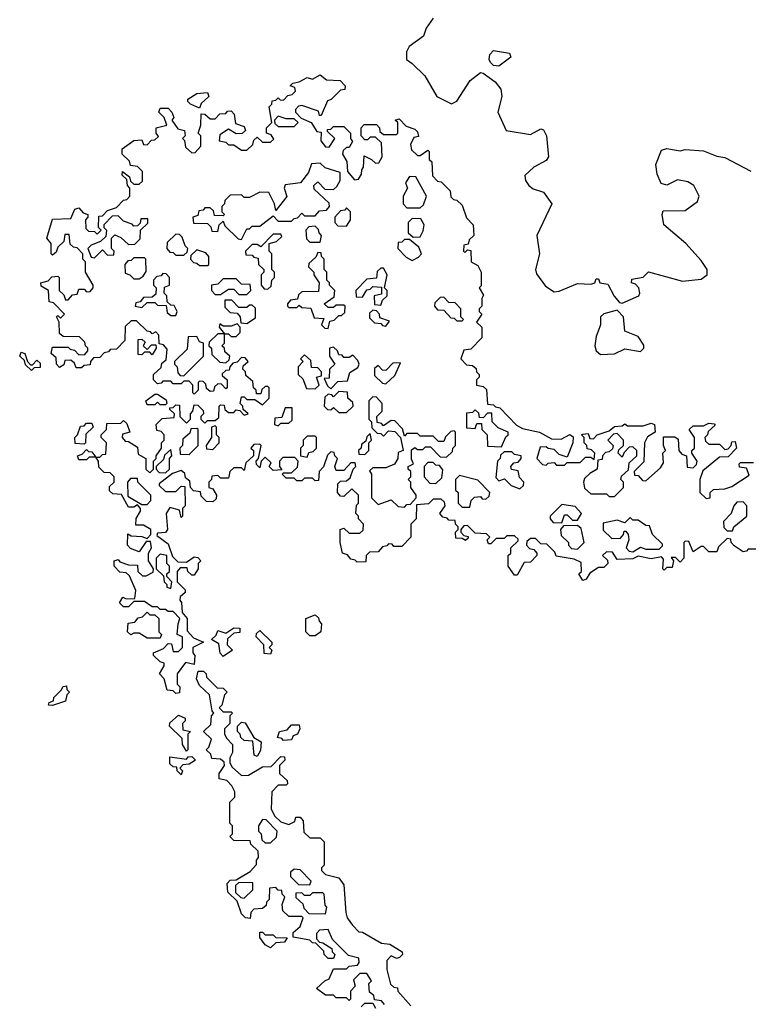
# Model space of a CAD drawing. Extents: x 2528705 to 2678277, y 911730 to 1023331.
# Tile 201 of 241: x 2647690 to 2650465, y 943745 to 947497. Entities that reach past the tile are written whole.
import ezdxf

# ---------------------------------------------------------------- set-up
doc = ezdxf.new("R2010")
doc.units = 0

msp = doc.modelspace()

# ---------------------------------------------------------------- linework, layer by layer
at = {"layer": '0CON20XD'}
for points in [[(2649265, 947502.5), (2649237.5, 947465), (2649227.5, 947435), (2649173.3, 947395), (2649163.8, 947375), (2649163.3, 947345), (2649185, 947330), (2649233.5, 947283.5), (2649278.1, 947205), (2649335, 947177.1), (2649355, 947186.2), (2649406.2, 947265), (2649445, 947296.2), (2649455, 947293.8), (2649500.9, 947260.9), (2649522.1, 947232.1), (2649525.8, 947205), (2649511.4, 947145), (2649543.3, 947075), (2649635, 947060), (2649675, 947081.2), (2649685, 947077.5), (2649696.2, 947055), (2649703.8, 946975), (2649695, 946961.2), (2649648.8, 946935), (2649613.9, 946903.9), (2649616.2, 946885), (2649628.8, 946865), (2649645, 946852.5), (2649685, 946840), (2649716.2, 946795), (2649660, 946675), (2649670, 946605), (2649654.2, 946545), (2649658.3, 946528.3), (2649692.3, 946482.3), (2649725, 946460), (2649745, 946462.5), (2649815, 946492.5), (2649865, 946490), (2649880, 946495), (2649885, 946510), (2649895, 946510), (2649900, 946495), (2649930, 946490), (2649953.6, 946443.6), (2649975, 946420), (2649985, 946417.5), (2650047.5, 946445), (2650052.5, 946455), (2650047.5, 946475), (2650035, 946490), (2650020, 946495), (2650021.7, 946508.3), (2650065, 946516.7), (2650085, 946536.7), (2650215, 946501.2), (2650285, 946508.8), (2650308.8, 946525), (2650308, 946545), (2650285, 946580), (2650226.7, 946645), (2650143.8, 946715), (2650136.7, 946755), (2650140.8, 946769.2), (2650225, 946770), (2650271.2, 946805), (2650278, 946825), (2650257.5, 946865), (2650235, 946879.4), (2650195, 946886.9), (2650155, 946866.2), (2650133.6, 946873.6), (2650118.3, 946908.3), (2650113.3, 946945), (2650135, 947000), (2650155, 947006.7), (2650205, 946997.5), (2650225, 947002.5), (2650295, 946997.5), (2650345, 946977.5), (2650375, 946972.5), (2650475, 946920)], [(2649515, 947320), (2649495, 947323.3), (2649483.6, 947333.6), (2649477.5, 947345), (2649480, 947365), (2649495, 947380), (2649555, 947370), (2649560, 947355), (2649515, 947320)], [(2648515, 946010), (2648528.3, 946008.3), (2648545, 945990), (2648560, 945995), (2648541.7, 946011.7), (2648540, 946025), (2648530, 946035), (2648535, 946060), (2648545, 946060), (2648555, 946050), (2648585, 946050), (2648615, 946030), (2648640, 946055), (2648640, 946095), (2648635, 946100), (2648625, 946100), (2648611.7, 946088.3), (2648608.3, 946071.7), (2648591.7, 946071.7), (2648590, 946085), (2648580, 946095), (2648578.3, 946118.3), (2648551.7, 946141.7), (2648550, 946155), (2648540, 946165), (2648541.7, 946178.3), (2648560, 946195), (2648548.3, 946208.3), (2648535, 946210), (2648518.3, 946191.7), (2648501.7, 946188.3), (2648490, 946175), (2648488.3, 946161.7), (2648475, 946160), (2648461.7, 946148.3), (2648461.7, 946141.7), (2648480, 946125), (2648480, 946095), (2648475, 946090), (2648458.3, 946108.3), (2648445, 946110), (2648431.7, 946098.3), (2648428.3, 946081.7), (2648415, 946080), (2648401.7, 946091.7), (2648398.3, 946108.3), (2648388.3, 946118.3), (2648375, 946120), (2648370, 946115), (2648370, 946085), (2648355, 946070), (2648350, 946075), (2648350, 946105), (2648335, 946120), (2648315, 946120), (2648305, 946110), (2648275, 946110), (2648265, 946120), (2648235, 946120), (2648228.3, 946111.7), (2648215, 946110), (2648200, 946125), (2648200, 946145), (2648228.3, 946171.7), (2648231.7, 946188.3), (2648248.3, 946201.7), (2648251.7, 946241.7), (2648238.3, 946258.3), (2648221.7, 946261.7), (2648220, 946295), (2648208.3, 946308.3), (2648195, 946300), (2648188.3, 946308.3), (2648175, 946310), (2648135, 946350), (2648115, 946350), (2648091.7, 946328.3), (2648090, 946275), (2648058.3, 946241.7), (2648035, 946240), (2648028.3, 946231.7), (2648011.7, 946228.3), (2647995, 946210), (2647971.7, 946208.3), (2647960, 946195), (2647958.3, 946181.7), (2647935, 946180), (2647925, 946170), (2647905, 946170), (2647898.3, 946188.3), (2647885, 946200), (2647861.7, 946198.3), (2647858.3, 946181.7), (2647841.7, 946171.7), (2647830, 946185), (2647828.3, 946208.3), (2647810, 946225), (2647815, 946250), (2647875, 946250), (2647881.7, 946241.7), (2647898.3, 946238.3), (2647915, 946220), (2647938.3, 946221.7), (2647950, 946235), (2647950, 946245), (2647940, 946255), (2647938.3, 946268.3), (2647918.3, 946288.3), (2647855, 946290), (2647841.7, 946301.7), (2647840, 946345), (2647830, 946365), (2647835, 946370), (2647845, 946360), (2647860, 946375), (2647818.3, 946418.3), (2647801.7, 946421.7), (2647800, 946465), (2647771.7, 946481.7), (2647770, 946495), (2647798.3, 946501.7), (2647813, 946517), (2647835, 946520), (2647840, 946515), (2647840, 946465), (2647858.3, 946448.3), (2647865, 946430), (2647875, 946430), (2647891.7, 946448.3), (2647908.3, 946451.7), (2647915, 946470), (2647935, 946470), (2647945, 946460), (2647958.3, 946461.7), (2647970, 946475), (2647970, 946485), (2647940, 946535), (2647940, 946575), (2647930, 946585), (2647930, 946605), (2647908.3, 946628.3), (2647895, 946630), (2647881.7, 946641.7), (2647878.3, 946678.3), (2647861.7, 946678.3), (2647858.3, 946651.7), (2647835, 946630), (2647828.3, 946611.7), (2647815, 946600), (2647810, 946605), (2647810, 946645), (2647793.3, 946665), (2647815, 946737.5), (2647885, 946740), (2647900, 946775), (2647915, 946780), (2647931.7, 946761.7), (2647950, 946755), (2647950, 946745), (2647940, 946735), (2647941.7, 946701.7), (2647951.7, 946691.7), (2647975, 946690), (2647985, 946680), (2648000, 946695), (2647990, 946705), (2647991.7, 946748.3), (2648005, 946750), (2648025, 946770), (2648058.3, 946781.7), (2648085, 946810), (2648098.3, 946811.7), (2648110, 946825), (2648110, 946855), (2648100, 946865), (2648098.3, 946888.3), (2648080, 946905), (2648081.7, 946918.3), (2648108.3, 946898.3), (2648111.7, 946881.7), (2648125, 946870), (2648145, 946870), (2648158.3, 946881.7), (2648158.3, 946918.3), (2648138.3, 946938.3), (2648111.7, 946941.7), (2648108.3, 946958.3), (2648080, 946985), (2648080, 947005), (2648125, 947037.5), (2648155, 947040), (2648161.7, 947021.7), (2648175, 947020), (2648191.7, 947038.3), (2648205, 947040), (2648218.3, 947051.7), (2648210, 947065), (2648210, 947085), (2648250, 947095), (2648240, 947125), (2648220, 947145), (2648225, 947160), (2648255, 947160), (2648270, 947145), (2648277.5, 947125), (2648270, 947115), (2648291.7, 947081.7), (2648317.5, 947075), (2648320, 947055), (2648310, 947045), (2648317.5, 947037.5), (2648321.7, 947011.7), (2648345, 946990), (2648358.3, 946991.7), (2648380, 947015), (2648380, 947055), (2648370, 947065), (2648380, 947095), (2648381.7, 947138.3), (2648395, 947137.5), (2648415, 947120), (2648435, 947120), (2648451.7, 947138.3), (2648475, 947140), (2648481.7, 947148.3), (2648495, 947150), (2648507, 947137), (2648511.7, 947101.7), (2648545, 947090), (2648550, 947075), (2648537, 947063), (2648515, 947062.5), (2648485, 947080), (2648451.7, 947058.3), (2648450, 947035), (2648475, 947030), (2648485, 947020), (2648505, 947020), (2648535, 947000), (2648555, 947000), (2648578.3, 947021.7), (2648581.7, 947038.3), (2648595, 947050), (2648615, 947030), (2648645, 947030), (2648658.3, 947041.7), (2648648.3, 947058.3), (2648630, 947065), (2648630, 947085), (2648650, 947105), (2648640, 947165), (2648650, 947175), (2648651.7, 947188.3), (2648665, 947190), (2648675, 947200), (2648681.7, 947191.7), (2648695, 947190), (2648711.7, 947208.3), (2648728.3, 947211.7), (2648740, 947225), (2648738.3, 947238.3), (2648720, 947245), (2648730, 947255), (2648755, 947260), (2648785, 947277.5), (2648805, 947270), (2648835, 947286.7), (2648858.3, 947268.3), (2648910, 947265), (2648930, 947245), (2648928.3, 947231.7), (2648911.7, 947228.3), (2648876.4, 947193.6), (2648861.7, 947188.3), (2648838.3, 947131.7), (2648831.7, 947131.7), (2648828.3, 947148.3), (2648765, 947170), (2648751.7, 947168.3), (2648740, 947155), (2648740, 947145), (2648761.7, 947121.7), (2648800, 947105), (2648821.7, 947071.7), (2648838.3, 947068.3), (2648837.5, 947035), (2648855, 947012.5), (2648868.3, 947011.7), (2648890, 947045), (2648861.7, 947071.7), (2648861.7, 947078.3), (2648875, 947080), (2648885, 947090), (2648925, 947090), (2648950, 947065), (2648950, 947045), (2648957, 947033), (2648945, 947010), (2648935, 947010), (2648921.7, 946998.3), (2648920, 946985), (2648936.4, 946956.4), (2648938.3, 946918.3), (2648965, 946887.5), (2648980, 946890), (2648991.7, 946908.3), (2648992.5, 946925), (2649000, 946935), (2649001.7, 946978.3), (2649030, 946965), (2649045, 946950), (2649058.3, 946951.7), (2649070, 946975), (2649068.3, 947028.3), (2649045, 947050), (2649025, 947050), (2649015, 947040), (2649005, 947040), (2648990, 947055), (2648990, 947085), (2649001.7, 947098.3), (2649048.3, 947098.3), (2649060, 947085), (2649061.7, 947071.7), (2649075, 947060), (2649125, 947060), (2649130, 947065), (2649130, 947105), (2649120, 947115), (2649135, 947120), (2649161.7, 947091.7), (2649195, 947080), (2649205, 947070), (2649208.3, 947051.7), (2649191.7, 947048.3), (2649178.3, 947021.7), (2649181.7, 947001.7), (2649205, 946980), (2649215, 946980), (2649245, 947000), (2649250, 946995), (2649250, 946965), (2649260, 946955), (2649261.7, 946901.7), (2649281.7, 946881.7), (2649295, 946880), (2649330, 946845), (2649331.7, 946821.7), (2649341.7, 946811.7), (2649355, 946810), (2649375, 946790), (2649391.7, 946741.7), (2649417.5, 946715), (2649420, 946675), (2649401.7, 946658.3), (2649398.3, 946641.7), (2649381.7, 946638.3), (2649380, 946615), (2649385, 946610), (2649395, 946620), (2649408.3, 946618.3), (2649410, 946575), (2649435, 946560), (2649447.5, 946535), (2649447.5, 946482.5), (2649440, 946475), (2649457, 946447), (2649450, 946435), (2649450, 946405), (2649440, 946395), (2649440, 946385), (2649450, 946375), (2649430, 946345), (2649450, 946325), (2649450, 946285), (2649408.3, 946241.7), (2649381.7, 946238.3), (2649370, 946205), (2649391.7, 946181.7), (2649415, 946180), (2649428.3, 946168.3), (2649430, 946155), (2649440, 946145), (2649440, 946135), (2649430, 946125), (2649430, 946105), (2649455, 946100), (2649468.3, 946088.3), (2649471.7, 946031.7), (2649495, 946030), (2649501.7, 946021.7), (2649518.3, 946018.3), (2649581.7, 945951.7), (2649605, 945940), (2649670, 945925), (2649715, 945900), (2649751.7, 945898.3), (2649785, 945916.2), (2649798.3, 945908.3), (2649796.7, 945885), (2649775, 945830), (2649745, 945840), (2649725, 945860), (2649703, 945863), (2649695, 945870), (2649671.7, 945868.3), (2649660, 945825), (2649681.7, 945801.7), (2649695, 945800), (2649703, 945807), (2649725, 945810), (2649735, 945800), (2649765, 945800), (2649775, 945810), (2649825, 945810), (2649845, 945830), (2649865, 945830), (2649878.3, 945821.7), (2649880, 945845), (2649868.3, 945858.3), (2649851.7, 945861.7), (2649850, 945875), (2649840, 945885), (2649840, 945905), (2649830, 945915), (2649835, 945917.5), (2649855, 945920), (2649861.7, 945901.7), (2649875, 945900), (2649890, 945915), (2649935, 945930), (2649955, 945947.5), (2649985, 945950), (2649995, 945956.7), (2650005, 945950), (2650065, 945950), (2650095, 945960), (2650107.5, 945955), (2650110, 945925), (2650081.7, 945908.3), (2650070, 945885), (2650067, 945813), (2650030, 945775), (2650031.7, 945761.7), (2650045, 945760), (2650061.7, 945741.7), (2650075, 945740), (2650130, 945790), (2650141.7, 945808.3), (2650140, 945845), (2650150, 945855), (2650142.5, 945875), (2650142.5, 945907.5), (2650185, 945907.5), (2650198.3, 945898.3), (2650200, 945855), (2650211.7, 945841.7), (2650230, 945835), (2650231.7, 945791.7), (2650255, 945790), (2650268.3, 945801.7), (2650270, 945815), (2650250, 945845), (2650250, 945855), (2650260, 945865), (2650260, 945905), (2650240, 945935), (2650255, 945950), (2650295, 945950), (2650315, 945960), (2650335, 945957.5), (2650338.3, 945951.7)], [(2648375, 947160), (2648340, 947175), (2648330, 947185), (2648330, 947195), (2648365, 947215.8), (2648405, 947220), (2648410, 947205), (2648381.7, 947178.3), (2648375, 947160)], [(2648735, 947090), (2648750, 947105), (2648735, 947120), (2648705, 947120), (2648675, 947130), (2648660, 947115), (2648661.7, 947101.7), (2648675, 947090), (2648735, 947090)], [(2648535, 946660), (2648555, 946700), (2648565, 946700), (2648575, 946710), (2648605, 946710), (2648655, 946750), (2648675, 946730), (2648725, 946730), (2648735, 946740), (2648748.3, 946741.7), (2648765, 946760), (2648775, 946750), (2648815, 946750), (2648831.7, 946768.3), (2648858.3, 946771.7), (2648870, 946785), (2648868.3, 946798.3), (2648811.7, 946851.7), (2648810, 946865), (2648825, 946880), (2648851.7, 946851.7), (2648885, 946850), (2648898.3, 946861.7), (2648910, 946885), (2648910, 946915), (2648853, 946933), (2648835, 946950), (2648801.7, 946948.3), (2648790, 946915), (2648760, 946875), (2648701.7, 946868.3), (2648697.5, 946855), (2648707, 946823), (2648665, 946770), (2648660, 946795), (2648638.3, 946838.3), (2648605, 946840), (2648565, 946820), (2648545, 946820), (2648535, 946830), (2648491.7, 946828.3), (2648471.7, 946808.3), (2648470, 946795), (2648460, 946785), (2648460, 946765), (2648470, 946755), (2648465, 946750), (2648431.7, 946751.7), (2648428.3, 946768.3), (2648415, 946780), (2648395, 946780), (2648388.3, 946771.7), (2648371.7, 946768.3), (2648368.3, 946751.7), (2648350, 946745), (2648351.7, 946721.7), (2648405, 946720), (2648418.3, 946708.3), (2648421.7, 946691.7), (2648445, 946690), (2648450, 946715), (2648465, 946730), (2648471.7, 946711.7), (2648521.7, 946661.7), (2648535, 946660)], [(2649215, 946780), (2649228.3, 946791.7), (2649240, 946825), (2649198.3, 946898.3), (2649175, 946900), (2649160, 946875), (2649167.5, 946855), (2649150, 946825), (2649150, 946795), (2649165, 946780), (2649215, 946780)], [(2647975, 946590), (2648005, 946620), (2648025, 946600), (2648048.3, 946601.7), (2648050, 946615), (2648040, 946625), (2648040, 946665), (2648052.5, 946677.5), (2648075, 946667.5), (2648105, 946640), (2648128.3, 946641.7), (2648148.3, 946661.7), (2648150, 946695), (2648178.3, 946721.7), (2648178.3, 946738.3), (2648151.7, 946738.3), (2648148.3, 946721.7), (2648138.3, 946711.7), (2648125, 946710), (2648118.3, 946718.3), (2648085, 946730), (2648065, 946750), (2648041.7, 946748.3), (2648010, 946715), (2648010, 946705), (2648020, 946695), (2648018.3, 946671.7), (2647998.3, 946651.7), (2647961.7, 946638.3), (2647950, 946625), (2647961.7, 946591.7), (2647975, 946590)], [(2648935, 946710), (2648950, 946735), (2648950, 946765), (2648935, 946780), (2648928.3, 946771.7), (2648911.7, 946768.3), (2648890, 946745), (2648890, 946725), (2648901.7, 946711.7), (2648935, 946710)], [(2648835, 946650), (2648840, 946675), (2648830, 946685), (2648828.3, 946698.3), (2648815, 946710), (2648791.7, 946708.3), (2648780, 946695), (2648781.7, 946661.7), (2648795, 946650), (2648835, 946650)], [(2649188.3, 946668.3), (2649215, 946670), (2649227, 946693), (2649230, 946715), (2649218.3, 946738.3), (2649185, 946740), (2649170, 946725), (2649170, 946685), (2649188.3, 946668.3)], [(2648315, 946600), (2648328.3, 946611.7), (2648330, 946625), (2648320, 946635), (2648308.3, 946668.3), (2648298.3, 946678.3), (2648285, 946680), (2648251.7, 946648.3), (2648250, 946625), (2648261.7, 946611.7), (2648275, 946610), (2648285, 946600), (2648315, 946600)], [(2648635, 946470), (2648648.3, 946481.7), (2648650, 946505), (2648660, 946515), (2648660, 946535), (2648650, 946545), (2648650, 946605), (2648640, 946615), (2648640, 946645), (2648668.3, 946651.7), (2648688.3, 946671.7), (2648685, 946680), (2648655, 946680), (2648608.3, 946631.7), (2648595, 946640), (2648575, 946640), (2648550, 946615), (2648551.7, 946601.7), (2648575, 946600), (2648581.7, 946591.7), (2648598.3, 946588.3), (2648600, 946565), (2648620, 946545), (2648620, 946535), (2648610, 946525), (2648610, 946485), (2648621.7, 946471.7), (2648635, 946470)], [(2649185, 946580), (2649208.3, 946591.7), (2649220, 946605), (2649210, 946630), (2649175, 946660), (2649155, 946660), (2649145, 946650), (2649131.7, 946648.3), (2649130, 946625), (2649161.7, 946591.7), (2649185, 946580)], [(2648405, 946560), (2648410, 946565), (2648410, 946595), (2648398.3, 946608.3), (2648365, 946620), (2648341.7, 946598.3), (2648340, 946585), (2648351.7, 946571.7), (2648365, 946570), (2648375, 946560), (2648405, 946560)], [(2648865, 946320), (2648871.7, 946348.3), (2648888.3, 946351.7), (2648905, 946370), (2648915, 946370), (2648928.3, 946381.7), (2648930, 946405), (2648925, 946410), (2648895, 946410), (2648885, 946400), (2648865, 946400), (2648850, 946415), (2648888.3, 946441.7), (2648890, 946465), (2648870, 946485), (2648870, 946495), (2648860, 946505), (2648860, 946535), (2648850, 946545), (2648850, 946585), (2648840, 946595), (2648838.3, 946608.3), (2648825, 946610), (2648818.3, 946591.7), (2648791.7, 946568.3), (2648790, 946555), (2648810, 946535), (2648810, 946525), (2648830, 946495), (2648828.3, 946461.7), (2648765, 946460), (2648751.7, 946448.3), (2648748.3, 946431.7), (2648721.7, 946428.3), (2648710, 946415), (2648710, 946405), (2648715, 946400), (2648745, 946400), (2648755, 946410), (2648765, 946400), (2648798.3, 946398.3), (2648811.7, 946361.7), (2648848.3, 946358.3), (2648840, 946335), (2648851.7, 946321.7), (2648865, 946320)], [(2648145, 946510), (2648160, 946520), (2648171.7, 946538.3), (2648170, 946585), (2648165, 946590), (2648125, 946590), (2648115, 946580), (2648101.7, 946578.3), (2648090, 946565), (2648091.7, 946531.7), (2648110, 946525), (2648125, 946510), (2648145, 946510)], [(2648285, 946370), (2648290, 946385), (2648278.3, 946408.3), (2648265, 946410), (2648251.7, 946421.7), (2648250, 946445), (2648240, 946455), (2648241.7, 946478.3), (2648260, 946485), (2648260, 946515), (2648248.3, 946528.3), (2648235, 946530), (2648228.3, 946521.7), (2648211.7, 946518.3), (2648200, 946505), (2648200, 946485), (2648210, 946475), (2648208.3, 946451.7), (2648195, 946440), (2648161.7, 946438.3), (2648148.3, 946421.7), (2648131.7, 946418.3), (2648130, 946405), (2648155, 946400), (2648175, 946420), (2648205, 946420), (2648215, 946410), (2648248.3, 946408.3), (2648251.7, 946381.7), (2648265, 946370), (2648285, 946370)], [(2649065, 946410), (2649071.7, 946428.3), (2649090, 946445), (2649090, 946465), (2649080, 946475), (2649090, 946525), (2649075, 946550), (2649065, 946550), (2649051.7, 946538.3), (2649048.3, 946511.7), (2649011.7, 946508.3), (2648970, 946465), (2648971.7, 946441.7), (2648995, 946440), (2649011.7, 946468.3), (2649025, 946470), (2649035, 946480), (2649068.3, 946478.3), (2649068.3, 946451.7), (2649040, 946445), (2649041.7, 946411.7), (2649065, 946410)], [(2648555, 946450), (2648570, 946465), (2648568.3, 946488.3), (2648535, 946490), (2648515, 946510), (2648465, 946510), (2648445, 946490), (2648420, 946485), (2648420, 946465), (2648435, 946450), (2648455, 946450), (2648485, 946470), (2648505, 946470), (2648525, 946450), (2648555, 946450)], [(2648555, 946340), (2648588.3, 946361.7), (2648588.3, 946398.3), (2648575, 946410), (2648565, 946410), (2648555, 946400), (2648525, 946400), (2648498.3, 946428.3), (2648471.7, 946428.3), (2648471.7, 946401.7), (2648491.7, 946381.7), (2648518.3, 946378.3), (2648530, 946365), (2648531.7, 946341.7), (2648555, 946340)], [(2649375, 946350), (2649380, 946355), (2649370, 946365), (2649370, 946395), (2649348.3, 946418.3), (2649325, 946420), (2649305, 946440), (2649291.7, 946438.3), (2649271.7, 946418.3), (2649270, 946405), (2649281.7, 946391.7), (2649305, 946390), (2649331.7, 946361.7), (2649345, 946360), (2649355, 946350), (2649375, 946350)], [(2649085, 946330), (2649098.3, 946348.3), (2649061.7, 946361.7), (2649060, 946375), (2649048.3, 946388.3), (2649035, 946390), (2649021.7, 946378.3), (2649021.7, 946361.7), (2649041.7, 946341.7), (2649065, 946340), (2649071.7, 946331.7), (2649085, 946330)], [(2649901.9, 946221.9), (2649955, 946224.2), (2649995, 946243.3), (2650055, 946233.3), (2650067.5, 946245), (2650067, 946257), (2650045, 946290), (2649995, 946310), (2649990, 946365), (2649965, 946390), (2649915, 946376.7), (2649902.5, 946365), (2649902.5, 946335), (2649885, 946290), (2649880, 946255), (2649886.2, 946235), (2649901.9, 946221.9)], [(2648515, 946290), (2648530, 946305), (2648530, 946325), (2648518.3, 946338.3), (2648495, 946330), (2648465, 946330), (2648451.7, 946338.3), (2648450, 946325), (2648470, 946300), (2648485, 946300), (2648495, 946290), (2648515, 946290)], [(2648475, 946190), (2648488.3, 946201.7), (2648490, 946215), (2648471.7, 946231.7), (2648470, 946245), (2648460, 946255), (2648470, 946265), (2648470, 946300), (2648445, 946300), (2648411.7, 946268.3), (2648410, 946255), (2648420, 946245), (2648421.7, 946221.7), (2648451.7, 946191.7), (2648475, 946190)], [(2648195, 946220), (2648185, 946230), (2648165, 946230), (2648155, 946220), (2648141.7, 946221.7), (2648141.7, 946278.3), (2648155, 946280), (2648168.3, 946268.3), (2648160, 946255), (2648175, 946240), (2648191.7, 946258.3), (2648208.3, 946258.3), (2648210, 946245), (2648195, 946220)], [(2648315, 946140), (2648390, 946215), (2648390, 946265), (2648375, 946270), (2648365, 946290), (2648331.7, 946288.3), (2648328.3, 946241.7), (2648280, 946195), (2648280, 946185), (2648290, 946175), (2648291.7, 946151.7), (2648301.7, 946141.7), (2648315, 946140)], [(2647735, 946160), (2647711.7, 946181.7), (2647708.3, 946198.3), (2647690, 946215), (2647695, 946230), (2647710, 946225), (2647720, 946195), (2647731.7, 946181.7), (2647738.3, 946181.7), (2647755, 946200), (2647768.3, 946188.3), (2647768.3, 946171.7), (2647745, 946170), (2647735, 946160)], [(2648815, 946090), (2648830, 946105), (2648820, 946135), (2648840, 946140), (2648840, 946155), (2648825, 946170), (2648801.7, 946171.7), (2648798.3, 946198.3), (2648775, 946220), (2648760, 946205), (2648770, 946195), (2648750, 946175), (2648750, 946145), (2648768.3, 946128.3), (2648781.7, 946091.7), (2648815, 946090)], [(2648875, 946090), (2648901.7, 946118.3), (2648938.3, 946121.7), (2648947, 946153), (2648978.3, 946171.7), (2648982.5, 946185), (2648978.3, 946198.3), (2648958.3, 946218.3), (2648945, 946210), (2648925, 946210), (2648918.3, 946218.3), (2648905, 946220), (2648900, 946235), (2648885, 946250), (2648870, 946245), (2648870, 946215), (2648890, 946185), (2648870, 946165), (2648868.3, 946131.7), (2648850, 946130), (2648861.7, 946101.7), (2648875, 946090)], [(2649085, 946110), (2649118.3, 946141.7), (2649140, 946190), (2649111.7, 946188.3), (2649085, 946160), (2649071.7, 946161.7), (2649055, 946180), (2649041.7, 946168.3), (2649041.7, 946141.7), (2649071.7, 946111.7), (2649085, 946110)], [(2648245, 946030), (2648225, 946030), (2648215, 946040), (2648205, 946030), (2648175, 946030), (2648170, 946045), (2648205, 946070), (2648215, 946070), (2648248.3, 946048.3), (2648250, 946035), (2648245, 946030)], [(2648935, 946000), (2648960, 946025), (2648958.3, 946038.3), (2648940, 946055), (2648938.3, 946078.3), (2648905, 946080), (2648885, 946060), (2648878.3, 946068.3), (2648865, 946070), (2648851.7, 946058.3), (2648850, 946025), (2648861.7, 946011.7), (2648875, 946010), (2648885, 946020), (2648905, 946000), (2648935, 946000)], [(2649155, 945640), (2649165, 945650), (2649178.3, 945651.7), (2649200, 945675), (2649200, 945685), (2649180, 945715), (2649180, 945735), (2649170, 945745), (2649180, 945755), (2649180, 945775), (2649170, 945785), (2649170, 945795), (2649190, 945805), (2649182.5, 945822.5), (2649181.7, 945858.3), (2649195, 945867.5), (2649205, 945860), (2649225, 945860), (2649235, 945870), (2649255, 945870), (2649291.7, 945831.7), (2649315, 945830), (2649338.3, 945851.7), (2649340, 945865), (2649350, 945875), (2649350, 945925), (2649345, 945930), (2649331.7, 945928.3), (2649311.7, 945908.3), (2649305, 945890), (2649285, 945890), (2649265, 945910), (2649215, 945910), (2649205, 945920), (2649165, 945920), (2649155, 945910), (2649148.3, 945938.3), (2649118.3, 945968.3), (2649105, 945970), (2649075, 945950), (2649068.3, 945958.3), (2649051.7, 945961.7), (2649050, 945985), (2649070, 946005), (2649070, 946035), (2649048.3, 946058.3), (2649035, 946060), (2649020, 946045), (2649020, 945975), (2649030, 945965), (2649031.7, 945941.7), (2649051.7, 945921.7), (2649065, 945920), (2649075, 945910), (2649095, 945930), (2649118.3, 945928.3), (2649140, 945905), (2649150, 945855), (2649131.7, 945848.3), (2649130, 945825), (2649117, 945803), (2649085, 945790), (2649035, 945790), (2649021.7, 945778.3), (2649030, 945765), (2649030, 945675), (2649055, 945650), (2649105, 945667.5), (2649131.7, 945641.7), (2649155, 945640)], [(2649861.7, 945388.3), (2649847.5, 945365), (2649835, 945360), (2649820, 945385), (2649830, 945395), (2649828.3, 945428.3), (2649801.7, 945441.7), (2649733, 945453), (2649728.3, 945468.3), (2649698.3, 945498.3), (2649675, 945500), (2649655, 945520), (2649635, 945520), (2649621.7, 945508.3), (2649620, 945495), (2649631.7, 945481.7), (2649648.3, 945478.3), (2649660, 945465), (2649660, 945455), (2649635, 945430), (2649611.7, 945428.3), (2649585, 945380), (2649575, 945380), (2649550, 945415), (2649550, 945455), (2649560, 945465), (2649560, 945485), (2649588.3, 945511.7), (2649588.3, 945518.3), (2649575, 945530), (2649545, 945530), (2649535, 945520), (2649505, 945520), (2649485, 945500), (2649475, 945500), (2649470, 945515), (2649480, 945525), (2649468.3, 945538.3), (2649425, 945540), (2649395, 945570), (2649381.7, 945568.3), (2649370, 945555), (2649370, 945545), (2649381.7, 945531.7), (2649398.3, 945528.3), (2649398.3, 945521.7), (2649387.5, 945512.5), (2649375, 945520), (2649351.7, 945521.7), (2649350, 945545), (2649360, 945555), (2649360, 945565), (2649350, 945575), (2649348.3, 945588.3), (2649325, 945590), (2649318.3, 945598.3), (2649301.7, 945601.7), (2649290, 945615), (2649310, 945645), (2649308.3, 945658.3), (2649295, 945670), (2649265, 945670), (2649247, 945653), (2649201.7, 945648.3), (2649200, 945595), (2649180, 945575), (2649180, 945525), (2649145, 945490), (2649115, 945490), (2649108.3, 945498.3), (2649095, 945500), (2649088.3, 945491.7), (2649071.7, 945488.3), (2649055, 945470), (2649021.7, 945468.3), (2649010, 945455), (2649008.3, 945431.7), (2648975, 945430), (2648968.3, 945438.3), (2648951.7, 945441.7), (2648938.3, 945458.3), (2648920, 945465), (2648910, 945505), (2648910, 945555), (2648925, 945560), (2648945, 945540), (2648985, 945540), (2648998.3, 945551.7), (2649000, 945575), (2648980, 945595), (2648980, 945605), (2648970, 945615), (2648973, 945647), (2648980, 945655), (2648980, 945685), (2648955, 945710), (2648925, 945680), (2648911.7, 945681.7), (2648900, 945695), (2648901.7, 945728.3), (2648911.7, 945738.3), (2648935, 945740), (2648948.3, 945751.7), (2648960, 945785), (2648970, 945795), (2648968.3, 945808.3), (2648951.7, 945808.3), (2648925, 945780), (2648895, 945780), (2648890, 945795), (2648900, 945825), (2648890, 945835), (2648888.3, 945848.3), (2648875, 945850), (2648861.7, 945838.3), (2648847, 945793), (2648830, 945775), (2648828.3, 945741.7), (2648815, 945740), (2648805, 945750), (2648775, 945750), (2648765, 945740), (2648745, 945740), (2648735, 945750), (2648705, 945750), (2648690, 945765), (2648695, 945770), (2648725, 945770), (2648748.3, 945791.7), (2648750, 945815), (2648738.3, 945828.3), (2648691.7, 945828.3), (2648680, 945815), (2648680, 945795), (2648688.3, 945781.7), (2648655, 945780), (2648640, 945795), (2648648.3, 945808.3), (2648625, 945830), (2648610, 945815), (2648605, 945790), (2648591.7, 945801.7), (2648590, 945815), (2648600, 945825), (2648610, 945875), (2648605, 945880), (2648581.7, 945878.3), (2648570, 945865), (2648580, 945855), (2648580, 945835), (2648551.7, 945808.3), (2648545, 945780), (2648535, 945790), (2648505, 945790), (2648490, 945775), (2648485, 945750), (2648455, 945750), (2648445, 945760), (2648421.7, 945758.3), (2648420, 945745), (2648410, 945735), (2648410, 945715), (2648425, 945710), (2648440, 945685), (2648438.3, 945671.7), (2648425, 945660), (2648401.7, 945661.7), (2648381.7, 945681.7), (2648378.3, 945698.3), (2648351.7, 945701.7), (2648340, 945715), (2648338.3, 945738.3), (2648321.7, 945751.7), (2648318.3, 945768.3), (2648305, 945780), (2648271.7, 945768.3), (2648221.7, 945728.3), (2648221.7, 945721.7), (2648245, 945700), (2648285, 945700), (2648305, 945720), (2648318.3, 945718.3), (2648320, 945645), (2648310, 945635), (2648310, 945605), (2648305, 945600), (2648298.3, 945628.3), (2648261.7, 945638.3), (2648247.5, 945615), (2648252.5, 945555), (2648245, 945542.5), (2648215, 945540), (2648211.7, 945531.7), (2648255, 945500), (2648271.7, 945451.7), (2648291.7, 945431.7), (2648325, 945430), (2648355, 945450), (2648368.3, 945448.3), (2648380, 945435), (2648370, 945425), (2648370, 945405), (2648355, 945380), (2648345, 945380), (2648330, 945395), (2648328.3, 945408.3), (2648301.7, 945408.3), (2648290, 945395), (2648290, 945355), (2648320, 945325), (2648320, 945315), (2648301.7, 945298.3), (2648300, 945285), (2648306.4, 945276.4), (2648308.3, 945238.3), (2648327.5, 945215), (2648328.3, 945168.3), (2648351.7, 945141.7), (2648390, 945125), (2648350, 945105), (2648350, 945085), (2648357.5, 945075), (2648355, 945040), (2648321.7, 945048.3), (2648290, 945005), (2648290, 944965), (2648300, 944955), (2648298.3, 944931.7), (2648285, 944930), (2648275, 944940), (2648251.7, 944941.7), (2648240, 944985), (2648222.5, 945005), (2648240, 945035), (2648240, 945045), (2648225, 945050), (2648200, 945075), (2648200, 945085), (2648238.3, 945101.7), (2648255, 945120), (2648268.3, 945118.3), (2648275, 945090), (2648295, 945090), (2648310, 945105), (2648310, 945145), (2648290, 945155), (2648293.3, 945195), (2648300, 945215), (2648275, 945242.5), (2648255, 945242.5), (2648245, 945250), (2648225, 945250), (2648215, 945260), (2648195, 945260), (2648165, 945280), (2648125, 945280), (2648105, 945260), (2648085, 945260), (2648070, 945275), (2648083, 945297), (2648095, 945290), (2648128.3, 945291.7), (2648131.7, 945321.7), (2648108.3, 945378.3), (2648095, 945390), (2648071.7, 945391.7), (2648050, 945415), (2648050, 945435), (2648065, 945440), (2648071.7, 945431.7), (2648105, 945420), (2648138.3, 945418.3), (2648140, 945395), (2648158.3, 945378.3), (2648171.7, 945378.3), (2648198.3, 945391.7), (2648200, 945405), (2648180, 945435), (2648180, 945465), (2648192.5, 945485), (2648188.3, 945508.3), (2648171.7, 945508.3), (2648145, 945470), (2648111.7, 945481.7), (2648100, 945495), (2648101.7, 945538.3), (2648115, 945530), (2648155, 945527.5), (2648175, 945520), (2648190, 945535), (2648190, 945555), (2648161.7, 945571.7), (2648131.7, 945571.7), (2648133, 945597), (2648150, 945625), (2648150, 945635), (2648138.3, 945648.3), (2648125, 945640), (2648105, 945640), (2648078.3, 945688.3), (2648045, 945690), (2648031.7, 945701.7), (2648031.7, 945718.3), (2648050, 945735), (2648050, 945755), (2648035, 945770), (2648011.7, 945771.7), (2647991.7, 945791.7), (2647990, 945815), (2647980, 945830), (2647955, 945830), (2647945, 945820), (2647915, 945820), (2647910, 945835), (2647928.3, 945841.7), (2647945, 945860), (2647951.7, 945851.7), (2647965, 945850), (2647980, 945830), (2647995, 945830), (2648005, 945840), (2648018.3, 945841.7), (2648020, 945885), (2648000, 945905), (2648000, 945915), (2648020, 945935), (2648021.7, 945958.3), (2648075, 945960), (2648085, 945970), (2648098.3, 945958.3), (2648110, 945925), (2648081.7, 945918.3), (2648080, 945905), (2648091.7, 945891.7), (2648105, 945890), (2648138.3, 945868.3), (2648141.7, 945841.7), (2648170, 945825), (2648170, 945785), (2648185, 945770), (2648200, 945785), (2648200, 945815), (2648210, 945825), (2648210, 945835), (2648230, 945865), (2648230, 945885), (2648240, 945895), (2648240, 945915), (2648228.3, 945928.3), (2648211.7, 945931.7), (2648210, 945955), (2648233, 945977), (2648278.3, 945981.7), (2648280, 945995), (2648261.7, 946011.7), (2648261.7, 946018.3), (2648275, 946020), (2648285, 946030), (2648298.3, 946028.3), (2648300, 945985), (2648325, 945960), (2648340, 945975), (2648340, 945995), (2648350, 946005), (2648355, 946030), (2648368.3, 946028.3), (2648388.3, 946008.3), (2648390, 945995), (2648380, 945985), (2648380, 945975), (2648395, 945960), (2648405, 945970), (2648435, 945970), (2648448.3, 945981.7), (2648450, 946025), (2648455, 946030), (2648468.3, 946028.3), (2648471.7, 946011.7), (2648485, 946000), (2648505, 946000), (2648515, 946010)], [(2648675, 945950), (2648685, 945960), (2648715, 945960), (2648728.3, 945971.7), (2648728.3, 946018.3), (2648701.7, 946018.3), (2648688.3, 945981.7), (2648661.7, 945978.3), (2648660, 945955), (2648675, 945950)], [(2649525, 945870), (2649541.7, 945908.3), (2649550, 945915), (2649550, 945925), (2649511.7, 945941.7), (2649490, 945965), (2649488.3, 945998.3), (2649471.7, 945998.3), (2649455, 945980), (2649441.7, 945981.7), (2649438.3, 945998.3), (2649425, 946010), (2649415, 946000), (2649391.7, 945998.3), (2649391.7, 945941.7), (2649425, 945940), (2649431.7, 945958.3), (2649448.3, 945958.3), (2649450, 945935), (2649470, 945915), (2649471.7, 945871.7), (2649525, 945870)], [(2647935, 945880), (2647901.7, 945881.7), (2647900, 945905), (2647910, 945915), (2647921.7, 945948.3), (2647935, 945950), (2647945, 945960), (2647965, 945960), (2647970, 945945), (2647941.7, 945918.3), (2647940, 945885), (2647935, 945880)], [(2648335, 945840), (2648370, 945875), (2648370, 945935), (2648365, 945940), (2648341.7, 945938.3), (2648338.3, 945921.7), (2648311.7, 945898.3), (2648310, 945875), (2648300, 945865), (2648301.7, 945841.7), (2648335, 945840)], [(2648425, 945860), (2648450, 945885), (2648450, 945905), (2648440, 945915), (2648440, 945945), (2648435, 945950), (2648420, 945945), (2648420, 945905), (2648400, 945875), (2648401.7, 945861.7), (2648425, 945860)], [(2649005, 945840), (2649020, 945855), (2649020, 945885), (2649030, 945895), (2649025, 945920), (2649011.7, 945908.3), (2649008.3, 945891.7), (2648991.7, 945878.3), (2648990, 945865), (2648980, 945855), (2648981.7, 945841.7), (2649005, 945840)], [(2649955, 945680), (2649990, 945715), (2649990, 945735), (2649980, 945745), (2649981.7, 945758.3), (2650008.3, 945781.7), (2650011.7, 945808.3), (2650040, 945835), (2650040, 945855), (2650025, 945870), (2650011.7, 945868.3), (2649991.7, 945848.3), (2649985, 945830), (2649970, 945845), (2649971.7, 945858.3), (2649990, 945875), (2649990, 945895), (2649965, 945920), (2649951.7, 945918.3), (2649930, 945895), (2649950, 945875), (2649948.3, 945861.7), (2649935, 945850), (2649921.7, 945848.3), (2649910, 945835), (2649908.3, 945821.7), (2649891.7, 945818.3), (2649890, 945785), (2649861.7, 945768.3), (2649841.7, 945748.3), (2649837.5, 945735), (2649841.7, 945711.7), (2649865, 945690), (2649925, 945690), (2649935, 945680), (2649955, 945680)], [(2650338.3, 945951.7), (2650311.7, 945928.3), (2650310, 945915), (2650300, 945905), (2650301.7, 945891.7), (2650315, 945880), (2650355, 945880), (2650375, 945860), (2650388.3, 945861.7), (2650400, 945875), (2650401.7, 945888.3), (2650415, 945890), (2650420, 945865), (2650388.3, 945831.7), (2650355, 945830), (2650291.7, 945778.3), (2650280, 945745), (2650280, 945695), (2650305, 945672.5), (2650320, 945675), (2650320, 945695), (2650332.5, 945707.5), (2650375, 945710), (2650401.7, 945718.3), (2650468.3, 945761.7), (2650458.3, 945788.3), (2650431.7, 945791.7), (2650430, 945805), (2650435, 945810), (2650485, 945810)], [(2648785, 945830), (2648791.7, 945848.3), (2648808.3, 945851.7), (2648820, 945865), (2648820, 945905), (2648815, 945910), (2648785, 945910), (2648770, 945895), (2648770, 945875), (2648760, 945865), (2648760, 945835), (2648785, 945830)], [(2648245, 945770), (2648260, 945785), (2648260, 945825), (2648270, 945835), (2648265, 945860), (2648241.7, 945838.3), (2648238.3, 945821.7), (2648210, 945795), (2648210, 945785), (2648221.7, 945771.7), (2648245, 945770)], [(2649595, 945710), (2649608.3, 945721.7), (2649610, 945735), (2649593, 945753), (2649588.3, 945778.3), (2649563, 945783), (2649560, 945795), (2649571.7, 945808.3), (2649588.3, 945811.7), (2649600, 945825), (2649600, 945835), (2649575, 945840), (2649565, 945850), (2649535, 945850), (2649521.7, 945838.3), (2649520, 945825), (2649510, 945815), (2649503, 945753), (2649515, 945740), (2649537, 945747), (2649561.7, 945721.7), (2649595, 945710)], [(2649275, 945730), (2649298.3, 945751.7), (2649301.7, 945781.7), (2649288.3, 945798.3), (2649275, 945800), (2649265, 945810), (2649245, 945810), (2649230, 945795), (2649230, 945755), (2649251.7, 945731.7), (2649275, 945730)], [(2648175, 945650), (2648190, 945665), (2648190, 945685), (2648140, 945735), (2648138.3, 945748.3), (2648111.7, 945748.3), (2648100, 945735), (2648101.7, 945681.7), (2648155, 945650), (2648175, 945650)], [(2649405, 945640), (2649410, 945665), (2649421.7, 945678.3), (2649445, 945680), (2649451.7, 945671.7), (2649465, 945670), (2649478.3, 945681.7), (2649480, 945695), (2649435, 945742.5), (2649365, 945760), (2649350, 945745), (2649350, 945705), (2649360, 945695), (2649360, 945655), (2649375, 945640), (2649405, 945640)], [(2650405, 945550), (2650410, 945565), (2650460, 945605), (2650460, 945645), (2650445, 945660), (2650421.7, 945658.3), (2650410, 945645), (2650400, 945615), (2650370, 945585), (2650371.7, 945561.7), (2650385, 945550), (2650405, 945550)], [(2649755, 945580), (2649765, 945610), (2649775, 945610), (2649795, 945590), (2649815, 945590), (2649830, 945615), (2649805, 945642.5), (2649755, 945650), (2649710, 945605), (2649710, 945595), (2649721.7, 945581.7), (2649755, 945580)], [(2650025, 945470), (2650055, 945487.5), (2650075, 945480), (2650125, 945480), (2650138.3, 945491.7), (2650138.3, 945498.3), (2650100, 945535), (2650088.3, 945568.3), (2650075, 945570), (2650045, 945590), (2650025, 945590), (2650015, 945600), (2649995, 945580), (2649965, 945590), (2649911.7, 945578.3), (2649911.7, 945551.7), (2649945, 945520), (2649978.3, 945521.7), (2649990, 945535), (2649991.7, 945548.3), (2649998.3, 945548.3), (2650007.5, 945535), (2650010, 945515), (2650000, 945485), (2650011.7, 945471.7), (2650025, 945470)], [(2649815, 945480), (2649840, 945505), (2649828.3, 945558.3), (2649815, 945570), (2649761.7, 945568.3), (2649750, 945555), (2649751.7, 945531.7), (2649780, 945505), (2649780, 945495), (2649791.7, 945481.7), (2649815, 945480)], [(2650535, 945480), (2650465, 945480), (2650458.3, 945471.7), (2650445, 945470), (2650411.7, 945491.7), (2650400, 945505), (2650398.3, 945518.3), (2650385, 945520), (2650351.7, 945488.3), (2650345, 945470), (2650315, 945470), (2650295, 945490), (2650285, 945490), (2650255, 945470), (2650238.3, 945508.3), (2650225, 945510), (2650220, 945505), (2650220, 945445), (2650205, 945430), (2650188.3, 945448.3), (2650171.7, 945448.3), (2650180, 945435), (2650175, 945410), (2650155, 945410), (2650145, 945400), (2650140, 945405), (2650141.7, 945441.7), (2650135, 945450), (2650095, 945442.5), (2650045, 945452.5), (2650025, 945443.3), (2649965, 945440), (2649948.3, 945468.3), (2649925, 945470), (2649910, 945455), (2649928.3, 945438.3), (2649930, 945425), (2649915, 945410), (2649895, 945410), (2649861.7, 945388.3)], [(2648265, 945330), (2648270, 945355), (2648250, 945375), (2648250, 945385), (2648260, 945395), (2648260, 945415), (2648250, 945425), (2648250, 945455), (2648225, 945460), (2648210, 945445), (2648210, 945405), (2648238.3, 945378.3), (2648240, 945355), (2648250, 945345), (2648250, 945335), (2648265, 945330)], [(2648225, 945140), (2648175, 945140), (2648145, 945160), (2648125, 945160), (2648113, 945153), (2648100, 945165), (2648103, 945197), (2648128.3, 945201.7), (2648141.7, 945218.3), (2648158.3, 945221.7), (2648175, 945240), (2648185, 945230), (2648205, 945230), (2648220, 945215), (2648220, 945165), (2648230, 945155), (2648225, 945140)], [(2648815, 945150), (2648795, 945150), (2648780, 945165), (2648780, 945215), (2648815, 945230), (2648828.3, 945218.3), (2648830, 945205), (2648840, 945195), (2648837.5, 945165), (2648815, 945150)], [(2648465, 945070), (2648453, 945083), (2648448.3, 945118.3), (2648420, 945135), (2648438.3, 945151.7), (2648445, 945170), (2648475, 945160), (2648505, 945180), (2648528.3, 945178.3), (2648528.3, 945161.7), (2648505, 945160), (2648481.7, 945138.3), (2648480, 945115), (2648500, 945095), (2648465, 945070)], [(2648645, 945080), (2648621.7, 945081.7), (2648620, 945115), (2648590, 945145), (2648591.7, 945158.3), (2648605, 945170), (2648650, 945125), (2648650, 945115), (2648640, 945105), (2648650, 945095), (2648645, 945080)], [(2649080, 943745), (2649068.3, 943758.3), (2649041.7, 943761.7), (2649038.3, 943778.3), (2649021.7, 943791.7), (2649020, 943825), (2649030, 943835), (2649012.5, 943862.5), (2648985, 943862.5), (2648961.7, 943838.3), (2648967.5, 943815), (2648950, 943795), (2648950, 943765), (2648945, 943760), (2648935, 943770), (2648895, 943770), (2648885, 943780), (2648855, 943780), (2648820, 943805), (2648852.5, 943835), (2648868.3, 943841.7), (2648885, 943880), (2648935, 943880), (2648945, 943890), (2648976.2, 943893.8), (2648983.3, 943905), (2648981.7, 943921.7), (2648941.7, 943931.7), (2648881.7, 943991.7), (2648865, 944030), (2648831.7, 944028.3), (2648820, 944015), (2648820, 943995), (2648831.7, 943981.7), (2648845, 943980), (2648878.3, 943958.3), (2648880, 943945), (2648890, 943935), (2648885, 943920), (2648865, 943920), (2648850, 943935), (2648848.3, 943948.3), (2648818.3, 943978.3), (2648805, 943980), (2648795, 943990), (2648731.7, 944001.7), (2648731.7, 944018.3), (2648758.3, 944041.7), (2648770, 944075), (2648765, 944080), (2648715, 944080), (2648691.7, 944101.7), (2648690, 944125), (2648700, 944155), (2648690, 944165), (2648688.3, 944178.3), (2648675, 944180), (2648665, 944190), (2648641.7, 944188.3), (2648640, 944145), (2648630, 944135), (2648628.3, 944121.7), (2648615, 944110), (2648581.7, 944108.3), (2648570, 944095), (2648568.3, 944071.7), (2648550, 944075), (2648535, 944090), (2648518.3, 944138.3), (2648483, 944173), (2648480, 944205), (2648491.7, 944218.3), (2648515, 944220), (2648568.3, 944251.7), (2648591.7, 944278.3), (2648592.5, 944295), (2648600, 944305), (2648598.3, 944328.3), (2648570, 944355), (2648568.3, 944368.3), (2648505, 944370), (2648490, 944385), (2648500, 944395), (2648500, 944425), (2648490, 944435), (2648490, 944515), (2648510, 944535), (2648510, 944555), (2648498.3, 944578.3), (2648478.3, 944598.3), (2648450, 944605), (2648450, 944625), (2648470, 944655), (2648468.3, 944668.3), (2648455, 944680), (2648421.7, 944681.7), (2648418.3, 944698.3), (2648400, 944715), (2648410, 944725), (2648420, 944755), (2648390, 944785), (2648418.3, 944811.7), (2648420, 944845), (2648430, 944855), (2648423, 944863), (2648412.5, 944925), (2648375, 944960), (2648363.3, 944985), (2648370, 945015), (2648390, 945015), (2648400, 945005), (2648401.7, 944991.7), (2648441.7, 944951.7), (2648465, 944950), (2648480, 944935), (2648470, 944925), (2648460, 944885), (2648450, 944875), (2648465, 944860), (2648495, 944860), (2648500, 944855), (2648490, 944845), (2648490, 944815), (2648470, 944795), (2648470, 944775), (2648478.3, 944758.3), (2648500, 944735), (2648500, 944705), (2648490, 944685), (2648490, 944665), (2648499.3, 944649.3), (2648535, 944617.5), (2648561.7, 944618.3), (2648615, 944650), (2648648.3, 944651.7), (2648685, 944690), (2648698.3, 944688.3), (2648700, 944675), (2648680, 944655), (2648680, 944625), (2648708.3, 944598.3), (2648710, 944585), (2648705, 944580), (2648675, 944580), (2648650, 944555), (2648648.3, 944488.3), (2648661.7, 944461.7), (2648685, 944440), (2648715, 944430), (2648738.3, 944441.7), (2648741.7, 944458.3), (2648758.3, 944458.3), (2648770, 944445), (2648771.7, 944401.7), (2648795, 944380), (2648835, 944380), (2648850, 944365), (2648850, 944275), (2648840, 944265), (2648840, 944255), (2648855, 944240), (2648905, 944226.7), (2648925, 944200), (2648932.5, 944095), (2648937.5, 944075), (2648957, 944047), (2648981.7, 944021.7), (2648995, 944020), (2649068.3, 943978.3), (2649100, 943975), (2649146.7, 943945), (2649147.5, 943935), (2649137, 943923), (2649125, 943920), (2649105, 943930), (2649088.3, 943911.7), (2649088.3, 943878.3), (2649101.7, 943821.7), (2649115, 943810), (2649128.3, 943808.3), (2649130, 943795), (2649180, 943740)], [(2647815, 944883.3), (2647800, 944885), (2647802.5, 944895), (2647818.3, 944901.7), (2647820, 944915), (2647848.3, 944941.7), (2647855, 944956.7), (2647868.3, 944958.3), (2647870, 944945), (2647880, 944935), (2647870, 944925), (2647865, 944900), (2647815, 944883.3)], [(2648325, 944710), (2648310, 944735), (2648308.3, 944758.3), (2648260, 944805), (2648261.7, 944818.3), (2648295, 944847.5), (2648320, 944835), (2648320, 944825), (2648310, 944815), (2648311.7, 944791.7), (2648340, 944785), (2648330, 944775), (2648330, 944715), (2648325, 944710)], [(2648595, 944690), (2648582.5, 944695), (2648578.3, 944748.3), (2648545, 944750), (2648531.7, 944761.7), (2648530, 944775), (2648520, 944785), (2648520, 944805), (2648535, 944820), (2648548.3, 944818.3), (2648581.7, 944761.7), (2648610, 944745), (2648607, 944713), (2648595, 944690)], [(2648695, 944750), (2648688.3, 944758.3), (2648671.7, 944761.7), (2648680, 944785), (2648708.3, 944791.7), (2648725, 944810), (2648755, 944810), (2648757.5, 944795), (2648747.5, 944775), (2648731.7, 944768.3), (2648725, 944752.5), (2648695, 944750)], [(2648305, 944620), (2648290, 944635), (2648288.3, 944648.3), (2648275, 944650), (2648261.7, 944661.7), (2648261.7, 944688.3), (2648325, 944680), (2648331.7, 944688.3), (2648345, 944690), (2648360, 944675), (2648335, 944660), (2648311.7, 944658.3), (2648300, 944645), (2648310, 944635), (2648305, 944620)], [(2648645, 944360), (2648668.3, 944381.7), (2648670, 944405), (2648628.3, 944448.3), (2648615, 944450), (2648600, 944425), (2648600, 944405), (2648610, 944395), (2648611.7, 944371.7), (2648625, 944360), (2648645, 944360)], [(2648795, 944200), (2648800, 944215), (2648758.3, 944258.3), (2648735, 944260), (2648721.7, 944248.3), (2648721.7, 944231.7), (2648751.7, 944201.7), (2648795, 944200)], [(2648545, 944150), (2648578.3, 944181.7), (2648578.3, 944208.3), (2648525, 944210), (2648511.7, 944198.3), (2648511.7, 944171.7), (2648531.7, 944151.7), (2648545, 944150)], [(2648855, 944090), (2648860, 944115), (2648853, 944123), (2648850, 944165), (2648845, 944170), (2648805, 944170), (2648795, 944160), (2648775, 944160), (2648765, 944170), (2648741.7, 944168.3), (2648741.7, 944151.7), (2648768.3, 944128.3), (2648771.7, 944111.7), (2648791.7, 944091.7), (2648855, 944090)], [(2648645, 943960), (2648625, 943972.5), (2648605, 944000), (2648605, 944020), (2648615, 944020), (2648625, 944010), (2648655, 944010), (2648665, 944000), (2648708.3, 943998.3), (2648698.3, 943981.7), (2648665, 943980), (2648645, 943960)], [(2648990, 943735), (2649005, 943750), (2649035, 943750), (2649045, 943730)]]:
    msp.add_lwpolyline(points, dxfattribs=at)

doc.saveas('drawing.dxf')
